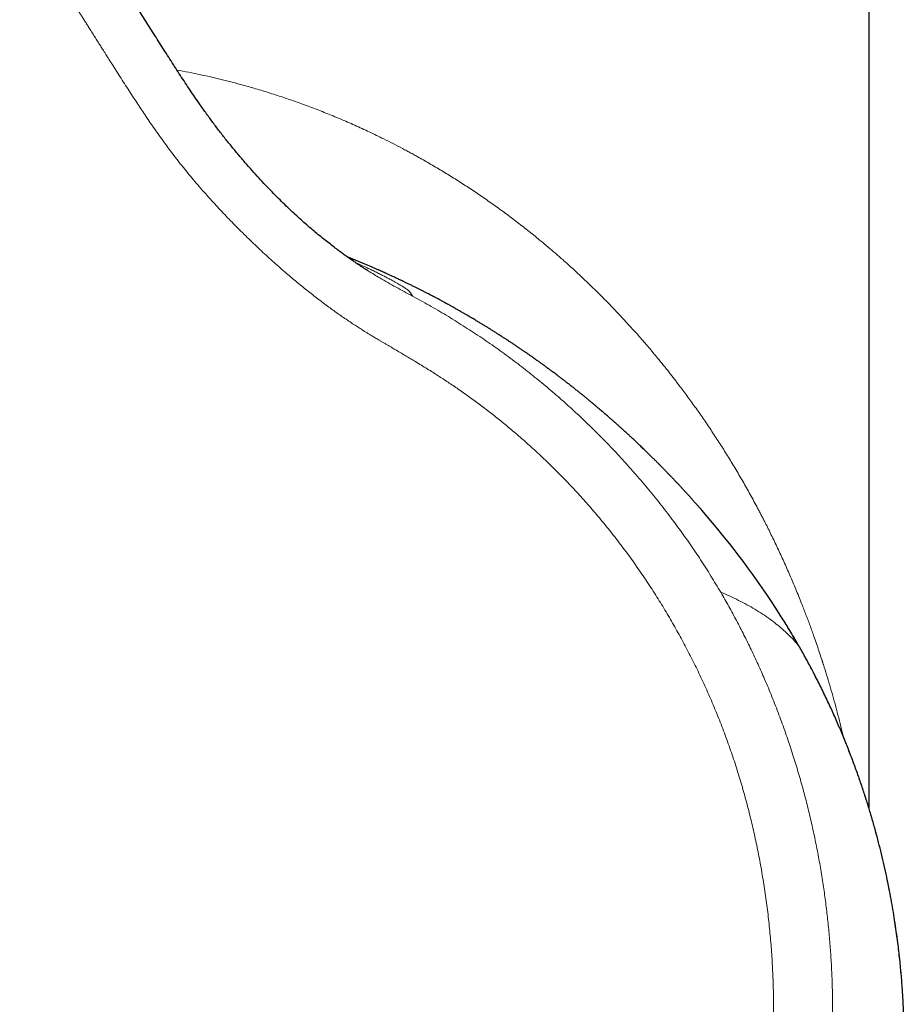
# Model space of a CAD drawing. Header units: millimetres. Extents: x 8 to 701, y 12 to 648.
# Tile 6 of 205: x 190 to 214, y 454 to 481. Entities that reach past the tile are written whole.
import ezdxf

# ---------------------------------------------------------------- set-up
doc = ezdxf.new("R2010")
doc.units = ezdxf.units.MM

msp = doc.modelspace()

# ---------------------------------------------------------------- linework, layer by layer
at = {"color": 7, "linetype": 'Continuous', "lineweight": 30}
for p, q in [((213.414, 459.359), (213.414, 494.2)), ((199.529, 474.283), (199.537, 474.278)), ((210.95, 464.732), (210.951, 464.732))]:
    msp.add_line(p, q, dxfattribs=at)
at = {"color": 252, "linetype": 'Continuous', "lineweight": 0}
for p, q in [((200.754, 473.583), (200.856, 473.529)), ((211.904, 463.079), (211.902, 463.082))]:
    msp.add_line(p, q, dxfattribs=at)
at = {"color": 7, "linetype": 'Continuous', "lineweight": 30}
msp.add_arc((190.509, 451.727), 24.228, 32.464, 41.0566, dxfattribs=at)
for points, knots in [([(199.528, 474.282), (199.526, 474.283), (199.523, 474.285), (199.513, 474.291), (199.502, 474.298), (199.489, 474.306), (199.476, 474.314), (199.462, 474.323), (199.444, 474.334), (199.42, 474.349), (199.392, 474.367), (199.363, 474.386), (199.333, 474.406), (199.29, 474.434), (199.233, 474.472), (199.157, 474.524), (199.069, 474.584), (198.97, 474.654), (198.861, 474.732), (198.742, 474.818), (198.613, 474.915), (198.476, 475.02), (198.332, 475.133), (198.181, 475.254), (198.024, 475.385), (197.865, 475.521), (197.706, 475.662), (197.546, 475.807), (197.381, 475.96), (197.212, 476.122), (197.039, 476.293), (196.861, 476.473), (196.68, 476.662), (196.496, 476.86), (196.308, 477.067), (196.117, 477.284), (195.924, 477.511), (195.732, 477.743), (195.543, 477.978), (195.359, 478.216), (195.179, 478.457), (195.002, 478.7), (194.794, 478.996), (194.557, 479.346), (194.291, 479.75), (194.032, 480.155), (193.775, 480.559), (193.52, 480.961), (193.266, 481.362), (192.944, 481.872), (192.552, 482.488), (192.092, 483.21), (191.58, 484.012), (191.018, 484.892), (190.405, 485.85), (189.798, 486.798), (189.196, 487.736), (188.642, 488.598), (188.135, 489.387), (187.674, 490.103), (187.216, 490.813), (186.761, 491.518), (186.119, 492.511), (185.29, 493.793), (184.273, 495.361), (183.259, 496.919), (182.25, 498.468), (181.25, 499.997), (180.261, 501.509), (179.28, 503.002), (178.304, 504.487), (177.465, 505.759), (176.763, 506.822), (176.193, 507.684), (175.616, 508.555), (175.032, 509.435), (174.442, 510.324), (173.857, 511.204), (173.276, 512.076), (172.701, 512.938), (172.119, 513.809), (171.531, 514.688), (170.937, 515.575), (170.337, 516.471), (169.73, 517.374), (169.116, 518.286), (168.496, 519.206), (167.962, 519.998), (167.517, 520.657), (167.164, 521.179), (166.813, 521.698), (166.466, 522.21), (166.123, 522.716), (165.784, 523.215), (165.435, 523.73), (165.075, 524.259), (164.706, 524.802), (164.342, 525.337), (163.983, 525.864), (163.631, 526.38), (163.287, 526.885), (162.95, 527.378), (162.618, 527.864), (162.291, 528.342), (161.969, 528.812), (161.653, 529.274), (161.342, 529.728), (161.084, 530.104), (160.877, 530.406), (160.72, 530.634), (160.567, 530.856), (160.419, 531.073), (160.275, 531.281), (160.141, 531.472), (160.016, 531.646), (159.897, 531.802), (159.779, 531.949), (159.66, 532.086), (159.543, 532.214), (159.428, 532.331), (159.315, 532.441), (159.204, 532.542), (159.104, 532.629), (159.016, 532.703), (158.939, 532.765), (158.872, 532.817), (158.814, 532.861), (158.776, 532.889), (158.751, 532.908), (158.739, 532.917), (158.73, 532.923), (158.723, 532.928), (158.715, 532.934), (158.702, 532.943), (158.684, 532.956), (158.656, 532.976), (158.619, 533.002), (158.57, 533.036), (158.511, 533.075), (158.442, 533.12), (158.364, 533.17), (158.275, 533.225), (158.18, 533.281), (158.08, 533.338), (157.975, 533.395), (157.863, 533.454), (157.741, 533.515), (157.61, 533.577), (157.473, 533.639), (157.33, 533.699), (157.182, 533.759), (157.024, 533.817), (156.858, 533.875), (156.687, 533.93), (156.51, 533.983), (156.329, 534.032), (156.14, 534.078), (155.942, 534.121), (155.737, 534.16), (155.534, 534.191), (155.335, 534.216), (155.14, 534.235), (154.94, 534.248), (154.735, 534.254), (154.524, 534.253), (154.308, 534.243), (154.097, 534.225), (153.891, 534.198), (153.691, 534.165), (153.488, 534.122), (153.284, 534.071), (153.079, 534.01), (152.875, 533.941), (152.67, 533.865), (152.465, 533.782), (152.226, 533.682), (151.953, 533.565), (151.645, 533.43), (151.33, 533.291), (151.01, 533.147), (150.676, 532.995), (150.329, 532.834), (149.969, 532.663), (149.602, 532.486), (149.229, 532.302), (148.85, 532.11), (148.472, 531.915), (148.096, 531.717), (147.722, 531.517), (147.343, 531.309), (146.959, 531.095), (146.702, 530.948), (146.572, 530.874)], [0, 0, 0, 0, 0.000346, 0.000823, 0.001245, 0.00153, 0.001795, 0.002045, 0.002287, 0.002657, 0.003048, 0.003459, 0.003891, 0.004343, 0.00529, 0.006315, 0.007637, 0.00907, 0.010614, 0.012394, 0.014302, 0.016337, 0.0185, 0.02079, 0.023208, 0.025753, 0.028198, 0.030749, 0.033408, 0.036173, 0.039045, 0.042024, 0.045111, 0.048304, 0.051603, 0.055009, 0.058521, 0.062139, 0.065648, 0.069206, 0.072755, 0.076296, 0.079827, 0.085542, 0.091234, 0.096899, 0.102535, 0.108145, 0.113733, 0.1193, 0.129449, 0.139524, 0.149525, 0.163045, 0.17643, 0.189679, 0.202795, 0.215777, 0.225885, 0.23591, 0.245854, 0.255717, 0.265503, 0.287625, 0.30962, 0.331491, 0.35324, 0.374871, 0.396002, 0.417023, 0.437937, 0.458746, 0.470777, 0.482938, 0.495229, 0.507651, 0.520204, 0.532889, 0.544971, 0.557172, 0.569493, 0.581934, 0.594497, 0.607182, 0.619991, 0.632923, 0.645981, 0.659165, 0.666619, 0.674071, 0.681436, 0.688715, 0.695905, 0.703007, 0.710021, 0.717867, 0.7256, 0.733218, 0.740723, 0.748113, 0.755259, 0.762295, 0.769221, 0.776035, 0.782737, 0.789328, 0.795808, 0.802175, 0.805466, 0.808726, 0.811927, 0.815018, 0.817997, 0.820863, 0.823257, 0.825564, 0.827784, 0.829918, 0.831966, 0.833895, 0.835743, 0.837508, 0.839191, 0.840412, 0.841581, 0.842668, 0.843425, 0.844131, 0.844354, 0.844532, 0.844652, 0.844735, 0.844824, 0.845013, 0.845283, 0.845633, 0.8462, 0.8469, 0.847733, 0.848699, 0.849797, 0.851029, 0.852393, 0.85369, 0.855088, 0.856587, 0.858187, 0.859889, 0.861692, 0.863486, 0.865371, 0.867347, 0.869415, 0.871575, 0.873705, 0.875919, 0.878215, 0.880593, 0.883053, 0.885595, 0.887838, 0.890141, 0.892503, 0.894925, 0.897408, 0.899952, 0.902559, 0.9049, 0.90729, 0.909729, 0.912215, 0.914747, 0.917279, 0.919853, 0.922471, 0.925132, 0.929009, 0.932975, 0.937032, 0.941178, 0.945416, 0.950011, 0.954709, 0.95951, 0.964414, 0.969421, 0.974531, 0.979444, 0.984447, 0.989541, 0.994725, 1, 1, 1, 1]), ([(208.778, 467.64), (208.773, 467.646), (208.764, 467.657), (208.746, 467.677), (208.728, 467.698), (208.707, 467.722), (208.684, 467.747), (208.661, 467.774), (208.635, 467.803), (208.613, 467.828), (208.594, 467.849), (208.577, 467.869), (208.558, 467.89), (208.538, 467.913), (208.517, 467.936), (208.495, 467.96), (208.471, 467.987), (208.445, 468.016), (208.417, 468.047), (208.388, 468.079), (208.359, 468.111), (208.332, 468.14), (208.308, 468.166), (208.285, 468.191), (208.253, 468.226), (208.21, 468.272), (208.158, 468.329), (208.105, 468.385), (208.059, 468.434), (208.019, 468.476), (207.988, 468.509), (207.958, 468.541), (207.929, 468.57), (207.903, 468.598), (207.877, 468.625), (207.853, 468.65), (207.829, 468.675), (207.805, 468.699), (207.781, 468.725), (207.756, 468.75), (207.729, 468.777), (207.7, 468.807), (207.671, 468.837), (207.641, 468.867), (207.613, 468.895), (207.587, 468.922), (207.563, 468.946), (207.541, 468.969), (207.521, 468.989), (207.499, 469.011), (207.474, 469.035), (207.444, 469.065), (207.412, 469.097), (207.376, 469.133), (207.338, 469.169), (207.301, 469.206), (207.266, 469.24), (207.233, 469.272), (207.204, 469.3), (207.171, 469.333), (207.131, 469.371), (207.085, 469.415), (207.04, 469.458), (206.995, 469.501), (206.951, 469.543), (206.908, 469.583), (206.868, 469.62), (206.83, 469.656), (206.793, 469.69), (206.756, 469.725), (206.717, 469.76), (206.676, 469.798), (206.632, 469.838), (206.594, 469.873), (206.559, 469.904), (206.53, 469.931), (206.499, 469.959), (206.47, 469.985), (206.444, 470.008), (206.421, 470.029), (206.4, 470.047), (206.382, 470.064), (206.365, 470.079), (206.349, 470.093), (206.333, 470.107), (206.316, 470.122), (206.296, 470.14), (206.27, 470.163), (206.237, 470.192), (206.2, 470.224), (206.159, 470.26), (206.113, 470.3), (206.065, 470.341), (206.017, 470.382), (205.971, 470.421), (205.929, 470.458), (205.889, 470.491), (205.856, 470.519), (205.826, 470.544), (205.798, 470.568), (205.768, 470.593), (205.735, 470.62), (205.7, 470.65), (205.665, 470.679), (205.632, 470.706), (205.601, 470.731), (205.572, 470.755), (205.544, 470.778), (205.522, 470.796), (205.5, 470.814), (205.477, 470.833), (205.453, 470.852), (205.428, 470.872), (205.402, 470.893), (205.371, 470.918), (205.336, 470.946), (205.298, 470.977), (205.257, 471.009), (205.214, 471.043), (205.171, 471.077), (205.128, 471.111), (205.087, 471.143), (205.048, 471.174), (205.012, 471.202), (204.978, 471.227), (204.948, 471.251), (204.919, 471.273), (204.889, 471.296), (204.858, 471.32), (204.823, 471.346), (204.78, 471.378), (204.733, 471.414), (204.685, 471.45), (204.642, 471.482), (204.602, 471.512), (204.563, 471.541), (204.529, 471.566), (204.5, 471.587), (204.475, 471.606), (204.449, 471.625), (204.421, 471.645), (204.392, 471.667), (204.36, 471.69), (204.327, 471.713), (204.295, 471.736), (204.266, 471.757), (204.24, 471.776), (204.217, 471.792), (204.197, 471.807), (204.177, 471.821), (204.158, 471.834), (204.139, 471.848), (204.12, 471.861), (204.099, 471.876), (204.074, 471.893), (204.045, 471.914), (204.013, 471.937), (203.979, 471.96), (203.942, 471.986), (203.902, 472.014), (203.859, 472.044), (203.817, 472.072), (203.779, 472.098), (203.743, 472.122), (203.708, 472.146), (203.671, 472.171), (203.637, 472.194), (203.604, 472.217), (203.571, 472.239), (203.536, 472.262), (203.5, 472.286), (203.46, 472.313), (203.417, 472.341), (203.373, 472.37), (203.333, 472.396), (203.299, 472.418), (203.271, 472.436), (203.246, 472.452), (203.225, 472.466), (203.206, 472.478), (203.19, 472.488), (203.173, 472.5), (203.152, 472.513), (203.126, 472.529), (203.096, 472.548), (203.059, 472.572), (203.017, 472.599), (202.972, 472.627), (202.927, 472.655), (202.884, 472.682), (202.843, 472.708), (202.805, 472.731), (202.768, 472.753), (202.731, 472.776), (202.691, 472.801), (202.653, 472.824), (202.613, 472.848), (202.571, 472.873), (202.524, 472.901), (202.473, 472.932), (202.417, 472.965), (202.358, 473), (202.298, 473.036), (202.246, 473.066), (202.203, 473.091), (202.169, 473.11), (202.137, 473.129), (202.108, 473.146), (202.081, 473.161), (202.054, 473.176), (202.024, 473.193), (201.99, 473.213), (201.951, 473.235), (201.909, 473.259), (201.864, 473.283), (201.822, 473.307), (201.785, 473.327), (201.756, 473.344), (201.73, 473.357), (201.71, 473.369), (201.691, 473.379), (201.673, 473.389), (201.648, 473.403), (201.614, 473.421), (201.571, 473.444), (201.524, 473.47), (201.473, 473.497), (201.418, 473.526), (201.36, 473.557), (201.303, 473.587), (201.25, 473.615), (201.201, 473.64), (201.157, 473.663), (201.119, 473.683), (201.084, 473.701), (201.049, 473.718), (201.014, 473.736), (200.978, 473.755), (200.943, 473.772), (200.907, 473.79), (200.87, 473.809), (200.829, 473.829), (200.787, 473.85), (200.746, 473.871), (200.703, 473.891), (200.66, 473.912), (200.617, 473.933), (200.577, 473.953), (200.543, 473.969), (200.515, 473.982), (200.491, 473.994), (200.466, 474.006), (200.437, 474.02), (200.4, 474.037), (200.356, 474.058), (200.308, 474.081), (200.259, 474.103), (200.212, 474.125), (200.167, 474.146), (200.127, 474.164), (200.093, 474.18), (200.062, 474.194), (200.032, 474.208), (199.993, 474.225), (199.943, 474.248), (199.88, 474.276), (199.811, 474.307), (199.737, 474.339), (199.657, 474.374), (199.572, 474.41), (199.483, 474.448), (199.409, 474.479), (199.35, 474.504), (199.306, 474.522), (199.262, 474.54), (199.219, 474.558), (199.177, 474.575), (199.139, 474.591), (199.105, 474.604), (199.075, 474.617), (199.037, 474.632), (198.998, 474.647), (198.968, 474.659), (198.956, 474.664)], [0, 0, 0, 0, 0.004494, 0.008581, 0.01228, 0.015614, 0.018618, 0.021288, 0.023732, 0.025801, 0.027421, 0.029454, 0.031795, 0.03446, 0.037457, 0.040754, 0.044253, 0.047947, 0.051838, 0.055926, 0.059969, 0.063569, 0.066801, 0.069852, 0.072975, 0.08034, 0.087398, 0.094362, 0.101902, 0.106068, 0.110365, 0.114447, 0.118173, 0.121692, 0.125121, 0.128312, 0.131426, 0.134572, 0.137797, 0.141103, 0.144503, 0.148237, 0.152389, 0.156212, 0.15982, 0.163214, 0.166392, 0.169293, 0.171864, 0.174175, 0.177746, 0.18184, 0.18644, 0.191313, 0.196396, 0.20054, 0.20474, 0.208652, 0.212236, 0.215643, 0.221323, 0.227171, 0.232695, 0.238187, 0.244185, 0.249029, 0.253946, 0.258791, 0.263248, 0.267424, 0.27247, 0.277338, 0.282494, 0.288149, 0.291334, 0.294889, 0.298729, 0.302242, 0.305349, 0.308049, 0.310529, 0.31262, 0.314621, 0.316553, 0.318417, 0.320257, 0.322333, 0.32564, 0.329473, 0.333801, 0.338594, 0.343966, 0.349732, 0.355319, 0.360621, 0.365519, 0.369974, 0.374042, 0.377077, 0.380128, 0.383465, 0.387236, 0.391348, 0.395568, 0.39895, 0.402389, 0.405861, 0.408944, 0.411489, 0.413505, 0.416276, 0.418981, 0.421618, 0.424403, 0.427732, 0.431615, 0.43605, 0.440346, 0.445011, 0.449896, 0.454574, 0.459018, 0.463229, 0.467154, 0.470667, 0.473897, 0.476918, 0.480032, 0.483312, 0.486994, 0.491096, 0.496789, 0.50187, 0.506218, 0.510384, 0.514421, 0.518413, 0.520893, 0.523484, 0.526185, 0.528996, 0.531996, 0.535291, 0.53866, 0.541721, 0.544833, 0.547535, 0.549825, 0.551885, 0.553922, 0.555938, 0.557932, 0.559592, 0.561674, 0.564201, 0.567172, 0.570509, 0.573886, 0.577268, 0.581569, 0.585879, 0.590121, 0.593875, 0.597076, 0.600754, 0.60433, 0.607809, 0.61085, 0.614023, 0.61738, 0.620923, 0.624692, 0.628939, 0.63326, 0.637033, 0.640252, 0.642918, 0.645242, 0.647539, 0.649073, 0.650597, 0.652154, 0.654096, 0.656495, 0.659353, 0.662649, 0.66694, 0.671157, 0.675299, 0.679368, 0.683276, 0.686744, 0.689751, 0.693485, 0.69709, 0.700565, 0.704023, 0.70789, 0.712123, 0.716726, 0.721761, 0.727236, 0.73267, 0.737846, 0.741054, 0.744138, 0.746974, 0.749538, 0.751829, 0.75404, 0.75656, 0.759702, 0.763158, 0.766812, 0.770662, 0.774709, 0.777658, 0.78025, 0.782415, 0.784152, 0.785599, 0.787139, 0.788796, 0.79214, 0.795878, 0.799967, 0.804262, 0.808865, 0.81377, 0.818561, 0.822992, 0.827061, 0.830768, 0.833848, 0.836643, 0.839429, 0.842298, 0.845248, 0.848341, 0.85095, 0.85397, 0.857383, 0.860825, 0.864156, 0.867376, 0.871028, 0.874525, 0.877748, 0.880595, 0.882601, 0.884384, 0.886338, 0.888631, 0.891262, 0.895056, 0.898872, 0.902694, 0.906348, 0.909952, 0.913092, 0.915682, 0.917932, 0.920216, 0.922588, 0.927051, 0.931843, 0.936971, 0.94228, 0.947913, 0.953926, 0.960402, 0.967346, 0.970551, 0.973848, 0.977237, 0.980707, 0.983968, 0.986842, 0.98939, 0.991612, 0.993601, 0.997457, 1, 1, 1, 1]), ([(211.465, 463.882), (211.434, 463.937), (211.369, 464.048), (211.269, 464.217), (211.165, 464.389), (211.059, 464.561), (210.987, 464.675), (210.951, 464.732)], [0, 0, 0, 0, 0.194293, 0.395731, 0.597641, 0.799303, 1, 1, 1, 1]), ([(211.905, 463.077), (211.877, 463.13), (211.823, 463.235), (211.738, 463.393), (211.65, 463.555), (211.559, 463.719), (211.497, 463.827), (211.466, 463.881)], [0, 0, 0, 0, 0.198817, 0.398895, 0.59958, 0.800162, 1, 1, 1, 1]), ([(202.326, 432.156), (202.433, 432.219), (202.647, 432.345), (202.96, 432.537), (203.263, 432.729), (203.556, 432.921), (203.839, 433.111), (204.112, 433.301), (204.376, 433.489), (204.633, 433.677), (204.885, 433.866), (205.13, 434.056), (205.365, 434.242), (205.591, 434.425), (205.807, 434.604), (206.013, 434.779), (206.21, 434.95), (206.398, 435.116), (206.577, 435.278), (206.747, 435.434), (206.909, 435.586), (207.06, 435.729), (207.2, 435.865), (207.329, 435.992), (207.452, 436.115), (207.568, 436.232), (207.677, 436.344), (207.78, 436.451), (207.877, 436.553), (207.968, 436.649), (208.051, 436.739), (208.129, 436.823), (208.201, 436.902), (208.272, 436.98), (208.37, 437.09), (208.499, 437.235), (208.659, 437.419), (208.818, 437.605), (208.975, 437.795), (209.131, 437.986), (209.291, 438.186), (209.454, 438.395), (209.62, 438.613), (209.787, 438.836), (209.953, 439.066), (210.119, 439.301), (210.285, 439.541), (210.448, 439.784), (210.624, 440.053), (210.811, 440.348), (211.008, 440.67), (211.22, 441.03), (211.445, 441.428), (211.681, 441.865), (211.905, 442.303), (212.12, 442.746), (212.327, 443.193), (212.525, 443.646), (212.714, 444.105), (212.894, 444.57), (213.065, 445.04), (213.227, 445.515), (213.375, 445.984), (213.511, 446.447), (213.634, 446.903), (213.733, 447.3), (213.811, 447.636), (213.871, 447.907), (213.927, 448.174), (213.978, 448.435), (214.024, 448.69), (214.067, 448.937), (214.106, 449.176), (214.141, 449.406), (214.172, 449.627), (214.2, 449.839), (214.225, 450.042), (214.248, 450.236), (214.267, 450.422), (214.285, 450.598), (214.3, 450.77), (214.315, 450.94), (214.328, 451.114), (214.342, 451.317), (214.356, 451.549), (214.368, 451.814), (214.378, 452.087), (214.385, 452.351), (214.388, 452.605), (214.389, 452.847), (214.387, 453.095), (214.383, 453.318), (214.378, 453.515), (214.371, 453.689), (214.364, 453.871), (214.354, 454.06), (214.342, 454.257), (214.328, 454.462), (214.312, 454.674), (214.292, 454.894), (214.27, 455.121), (214.245, 455.354), (214.217, 455.594), (214.185, 455.839), (214.149, 456.091), (214.108, 456.358), (214.061, 456.639), (214.008, 456.935), (213.949, 457.239), (213.884, 457.55), (213.813, 457.87), (213.737, 458.19), (213.655, 458.511), (213.568, 458.832), (213.475, 459.159), (213.374, 459.493), (213.265, 459.832), (213.149, 460.176), (213.025, 460.526), (212.891, 460.881), (212.749, 461.241), (212.599, 461.603), (212.44, 461.967), (212.273, 462.332), (212.096, 462.701), (211.971, 462.947), (211.908, 463.07)], [0, 0, 0, 0, 0.009763, 0.019361, 0.028733, 0.037877, 0.046794, 0.055484, 0.063945, 0.072178, 0.080558, 0.088686, 0.096561, 0.104185, 0.111555, 0.118673, 0.125538, 0.132149, 0.138507, 0.144611, 0.150462, 0.156059, 0.161103, 0.165922, 0.170515, 0.174882, 0.179023, 0.182986, 0.186718, 0.190218, 0.193487, 0.196525, 0.199334, 0.202096, 0.20493, 0.211102, 0.21759, 0.224395, 0.230737, 0.237332, 0.244177, 0.251274, 0.258623, 0.266226, 0.273747, 0.281501, 0.28941, 0.297305, 0.305181, 0.315466, 0.325718, 0.335937, 0.34957, 0.363143, 0.376653, 0.390101, 0.403758, 0.417447, 0.431231, 0.44511, 0.459081, 0.473143, 0.487294, 0.500549, 0.513889, 0.527323, 0.535284, 0.543255, 0.551031, 0.55856, 0.565987, 0.573156, 0.580066, 0.586717, 0.59311, 0.599243, 0.605117, 0.610732, 0.616086, 0.621182, 0.626029, 0.630907, 0.635935, 0.641112, 0.648474, 0.656119, 0.664045, 0.672253, 0.679107, 0.686145, 0.693366, 0.700772, 0.705619, 0.710699, 0.716011, 0.721555, 0.72733, 0.733337, 0.739574, 0.746041, 0.752739, 0.759673, 0.766715, 0.773986, 0.781488, 0.789219, 0.797826, 0.806701, 0.815844, 0.825256, 0.834936, 0.844884, 0.854508, 0.864369, 0.874468, 0.884802, 0.895372, 0.906176, 0.917214, 0.928484, 0.939986, 0.951717, 0.963461, 0.975424, 0.987605, 1, 1, 1, 1])]:
    msp.add_open_spline(points, degree=3, knots=knots, dxfattribs=at)
at = {"color": 252, "linetype": 'Continuous', "lineweight": 0}
for points, knots in [([(200.861, 436.462), (201.011, 436.55), (201.31, 436.726), (201.749, 437.002), (202.178, 437.287), (202.598, 437.582), (203.009, 437.886), (203.403, 438.193), (203.78, 438.504), (204.142, 438.816), (204.495, 439.137), (204.84, 439.466), (205.184, 439.81), (205.525, 440.17), (205.864, 440.547), (206.193, 440.933), (206.513, 441.328), (206.823, 441.732), (207.118, 442.137), (207.396, 442.541), (207.659, 442.943), (207.911, 443.349), (208.152, 443.762), (208.388, 444.187), (208.616, 444.627), (208.838, 445.083), (209.048, 445.547), (209.247, 446.018), (209.434, 446.496), (209.606, 446.97), (209.763, 447.437), (209.906, 447.899), (210.038, 448.365), (210.159, 448.835), (210.271, 449.317), (210.374, 449.81), (210.466, 450.314), (210.546, 450.818), (210.613, 451.324), (210.668, 451.83), (210.711, 452.329), (210.74, 452.818), (210.759, 453.299), (210.766, 453.781), (210.762, 454.264), (210.747, 454.758), (210.72, 455.264), (210.68, 455.781), (210.628, 456.3), (210.563, 456.818), (210.485, 457.339), (210.398, 457.849), (210.3, 458.347), (210.194, 458.831), (210.078, 459.309), (209.952, 459.781), (209.813, 460.258), (209.66, 460.739), (209.491, 461.225), (209.311, 461.707), (209.118, 462.185), (208.914, 462.657), (208.703, 463.114), (208.485, 463.556), (208.262, 463.984), (208.029, 464.406), (207.787, 464.823), (207.53, 465.242), (207.258, 465.662), (206.972, 466.081), (206.677, 466.491), (206.373, 466.892), (206.06, 467.284), (205.744, 467.66), (205.425, 468.021), (205.105, 468.366), (204.776, 468.704), (204.44, 469.033), (204.119, 469.333), (203.815, 469.605), (203.53, 469.85), (203.24, 470.09), (202.944, 470.326), (202.644, 470.556), (202.338, 470.781), (202.037, 470.994), (201.793, 471.161), (201.605, 471.284), (201.465, 471.375), (201.317, 471.469), (201.163, 471.565), (201.002, 471.665), (200.85, 471.757), (200.709, 471.842), (200.58, 471.919), (200.448, 471.998), (200.343, 472.06), (200.271, 472.102), (200.236, 472.123), (200.204, 472.142), (200.172, 472.161), (200.139, 472.18), (200.105, 472.2), (200.069, 472.221), (200.034, 472.242), (199.998, 472.263), (199.963, 472.284), (199.927, 472.305), (199.892, 472.325), (199.832, 472.36), (199.751, 472.408), (199.652, 472.467), (199.563, 472.521), (199.495, 472.562), (199.447, 472.592), (199.409, 472.615), (199.364, 472.644), (199.309, 472.679), (199.251, 472.716), (199.192, 472.754), (199.105, 472.811), (198.989, 472.888), (198.846, 472.986), (198.707, 473.083), (198.572, 473.179), (198.381, 473.318), (198.133, 473.504), (197.828, 473.743), (197.525, 473.99), (197.206, 474.261), (196.873, 474.555), (196.523, 474.876), (196.177, 475.206), (195.839, 475.542), (195.511, 475.882), (195.239, 476.176), (195.018, 476.422), (194.846, 476.618), (194.681, 476.812), (194.522, 477.004), (194.368, 477.194), (194.217, 477.386), (194.077, 477.57), (193.946, 477.747), (193.824, 477.913), (193.703, 478.083), (193.581, 478.257), (193.458, 478.435), (193.339, 478.61), (193.225, 478.781), (193.112, 478.953), (192.994, 479.133), (192.869, 479.326), (192.742, 479.523), (192.615, 479.721), (192.522, 479.867), (192.46, 479.965), (192.431, 480.011), (192.401, 480.058), (192.37, 480.106), (192.342, 480.15), (192.321, 480.184), (192.299, 480.218), (192.273, 480.261), (192.233, 480.324), (192.185, 480.4), (192.127, 480.491), (192.061, 480.596), (191.986, 480.715), (191.905, 480.844), (191.827, 480.969), (191.755, 481.082), (191.692, 481.182), (191.632, 481.277), (191.575, 481.368), (191.423, 481.607), (191.167, 482.01), (190.804, 482.579), (190.433, 483.161), (190.061, 483.743), (189.689, 484.325), (189.317, 484.907), (188.944, 485.489), (188.198, 486.654), (187.076, 488.401), (185.946, 490.155), (185.182, 491.337), (184.788, 491.946), (184.394, 492.556), (183.999, 493.165), (183.604, 493.775), (182.964, 494.763), (182.075, 496.13), (180.936, 497.877), (179.791, 499.629), (178.641, 501.386), (177.484, 503.147), (176.321, 504.912), (175.155, 506.679), (174.027, 508.383), (172.941, 510.02), (171.898, 511.588), (170.858, 513.148), (169.821, 514.699), (168.788, 516.242), (167.757, 517.776), (166.689, 519.364), (165.582, 521.004), (164.436, 522.698), (163.292, 524.385), (162.194, 525.998), (161.144, 527.538), (160.309, 528.759), (159.795, 529.509), (159.598, 529.796), (159.547, 529.871), (159.492, 529.952), (159.436, 530.032), (159.379, 530.115), (159.321, 530.199), (159.263, 530.283), (159.217, 530.349), (159.182, 530.398), (159.157, 530.434), (159.134, 530.467), (159.112, 530.498), (159.091, 530.527), (159.066, 530.561), (159.018, 530.628), (158.947, 530.724), (158.867, 530.83), (158.798, 530.919), (158.739, 530.993), (158.682, 531.063), (158.627, 531.128), (158.544, 531.223), (158.433, 531.343), (158.291, 531.487), (158.149, 531.62), (158.002, 531.745), (157.849, 531.864), (157.686, 531.979), (157.503, 532.099), (157.301, 532.22), (157.079, 532.339), (156.849, 532.451), (156.611, 532.554), (156.365, 532.65), (156.126, 532.732), (155.898, 532.802), (155.687, 532.858), (155.482, 532.906), (155.28, 532.943), (155.08, 532.971), (154.881, 532.99), (154.684, 532.998), (154.489, 532.996), (154.294, 532.983), (154.097, 532.961), (153.937, 532.934), (153.811, 532.908), (153.72, 532.888), (153.629, 532.865), (153.537, 532.84), (153.444, 532.813), (153.35, 532.784), (153.242, 532.748), (153.119, 532.704), (152.976, 532.65), (152.824, 532.589), (152.675, 532.528), (152.538, 532.469), (152.416, 532.416), (152.296, 532.363), (152.171, 532.307), (152.042, 532.249), (151.915, 532.191), (151.791, 532.135), (151.665, 532.078), (151.536, 532.019), (151.407, 531.96), (151.218, 531.873), (150.973, 531.759), (150.675, 531.618), (150.387, 531.48), (150.1, 531.34), (149.689, 531.136), (149.155, 530.864), (148.509, 530.523), (147.87, 530.175), (147.449, 529.936), (147.239, 529.816)], [0, 0, 0, 0, 0.004066, 0.008108, 0.012128, 0.016128, 0.020112, 0.024083, 0.027815, 0.03154, 0.03526, 0.038976, 0.042691, 0.046634, 0.050582, 0.054536, 0.058499, 0.062473, 0.066459, 0.070207, 0.073945, 0.077675, 0.081398, 0.085117, 0.089048, 0.092996, 0.096962, 0.100949, 0.104961, 0.108966, 0.112729, 0.116497, 0.12027, 0.12405, 0.127841, 0.131839, 0.135826, 0.139806, 0.143781, 0.147752, 0.151723, 0.155469, 0.159217, 0.162971, 0.166733, 0.170503, 0.174534, 0.178577, 0.182635, 0.186708, 0.1908, 0.194928, 0.19881, 0.202665, 0.206495, 0.210304, 0.214092, 0.218104, 0.222112, 0.22612, 0.23013, 0.234145, 0.238145, 0.241904, 0.245662, 0.24942, 0.25318, 0.256944, 0.260916, 0.26487, 0.268809, 0.272735, 0.27665, 0.280558, 0.284237, 0.287914, 0.291591, 0.29527, 0.298953, 0.301886, 0.304825, 0.30777, 0.310722, 0.313682, 0.316651, 0.319631, 0.322338, 0.323592, 0.324903, 0.32627, 0.327694, 0.329174, 0.330711, 0.331882, 0.333035, 0.334238, 0.335508, 0.335898, 0.336187, 0.336476, 0.336765, 0.337054, 0.337377, 0.337699, 0.338021, 0.338343, 0.338666, 0.338988, 0.33931, 0.339632, 0.340613, 0.341513, 0.342333, 0.343072, 0.343378, 0.343667, 0.344101, 0.344646, 0.34519, 0.345734, 0.346278, 0.347639, 0.348999, 0.350333, 0.351615, 0.352912, 0.355862, 0.358888, 0.361993, 0.36503, 0.368692, 0.372411, 0.376172, 0.379896, 0.383576, 0.387213, 0.389288, 0.391319, 0.393307, 0.395252, 0.397156, 0.399024, 0.40099, 0.402565, 0.404167, 0.405797, 0.407455, 0.40914, 0.410853, 0.412399, 0.413972, 0.415654, 0.417446, 0.419348, 0.421113, 0.422962, 0.423389, 0.42382, 0.424255, 0.424695, 0.425139, 0.425478, 0.425634, 0.426082, 0.42666, 0.427367, 0.428204, 0.429171, 0.430267, 0.431494, 0.432732, 0.433709, 0.434624, 0.435499, 0.436336, 0.437133, 0.442132, 0.447513, 0.452896, 0.45828, 0.463665, 0.469051, 0.474439, 0.479827, 0.50139, 0.52297, 0.528625, 0.534281, 0.539938, 0.545597, 0.551256, 0.556917, 0.573118, 0.589372, 0.60568, 0.622042, 0.638459, 0.654929, 0.671452, 0.687952, 0.702695, 0.717368, 0.731973, 0.74651, 0.760979, 0.77538, 0.789715, 0.805703, 0.82164, 0.837527, 0.853365, 0.867262, 0.881123, 0.88794, 0.888539, 0.889263, 0.890067, 0.890827, 0.891544, 0.892415, 0.893212, 0.893933, 0.894295, 0.894635, 0.894952, 0.895247, 0.895519, 0.895781, 0.896237, 0.897441, 0.898578, 0.899348, 0.900083, 0.900784, 0.90145, 0.902082, 0.903714, 0.905286, 0.906802, 0.908275, 0.909783, 0.911338, 0.912944, 0.914884, 0.916847, 0.918836, 0.920855, 0.922907, 0.924996, 0.926775, 0.928475, 0.930099, 0.931691, 0.933279, 0.934833, 0.936355, 0.937874, 0.9394, 0.940935, 0.942494, 0.94321, 0.943936, 0.944672, 0.945418, 0.946174, 0.946941, 0.947719, 0.948823, 0.950014, 0.951292, 0.952656, 0.95379, 0.954782, 0.955761, 0.956859, 0.958013, 0.959067, 0.960121, 0.961194, 0.962319, 0.963429, 0.964523, 0.967191, 0.969763, 0.972237, 0.974667, 0.977243, 0.982973, 0.988675, 0.99435, 1, 1, 1, 1]), ([(194.226, 479.853), (194.335, 479.833), (194.558, 479.791), (194.879, 479.724), (195.191, 479.654), (195.415, 479.601), (195.566, 479.564), (195.644, 479.544), (195.721, 479.524), (195.799, 479.504), (195.877, 479.483), (196.064, 479.433), (196.359, 479.35), (196.762, 479.229), (197.164, 479.099), (197.564, 478.961), (197.962, 478.814), (198.36, 478.66), (198.758, 478.495), (199.159, 478.321), (199.561, 478.137), (199.914, 477.965), (200.221, 477.811), (200.414, 477.71), (200.539, 477.643), (200.598, 477.612), (200.656, 477.581), (200.714, 477.549), (200.772, 477.517), (200.831, 477.485), (200.983, 477.401), (201.228, 477.261), (201.564, 477.062), (201.898, 476.857), (202.23, 476.645), (202.56, 476.426), (202.887, 476.2), (203.216, 475.965), (203.544, 475.721), (203.873, 475.467), (204.161, 475.237), (204.41, 475.031), (204.567, 474.899), (204.669, 474.811), (204.716, 474.771), (204.763, 474.73), (204.81, 474.689), (204.858, 474.647), (204.905, 474.606), (205.042, 474.485), (205.267, 474.281), (205.578, 473.99), (205.885, 473.691), (206.189, 473.384), (206.49, 473.07), (206.775, 472.761), (207.046, 472.458), (207.301, 472.162), (207.525, 471.895), (207.717, 471.658), (207.838, 471.506), (207.916, 471.407), (207.953, 471.36), (207.989, 471.313), (208.025, 471.267), (208.061, 471.22), (208.097, 471.173), (208.199, 471.04), (208.364, 470.819), (208.589, 470.508), (208.812, 470.189), (209.033, 469.864), (209.25, 469.533), (209.464, 469.195), (209.676, 468.847), (209.887, 468.489), (210.095, 468.121), (210.248, 467.84), (210.351, 467.647), (210.403, 467.547), (210.456, 467.446), (210.506, 467.349), (210.596, 467.172), (210.728, 466.906), (210.901, 466.544), (211.073, 466.17), (211.241, 465.789), (211.405, 465.399), (211.551, 465.037), (211.679, 464.704), (211.791, 464.403), (211.912, 464.063), (212.015, 463.763), (212.083, 463.557), (212.108, 463.48), (212.115, 463.456), (212.123, 463.432), (212.131, 463.408), (212.139, 463.384), (212.174, 463.274), (212.236, 463.076), (212.322, 462.787), (212.407, 462.492), (212.49, 462.19), (212.571, 461.881), (212.64, 461.606), (212.68, 461.433), (212.696, 461.366)], [0, 0, 0, 0, 0.010272, 0.021006, 0.030487, 0.040002, 0.0425, 0.045001, 0.047504, 0.050009, 0.052518, 0.055028, 0.068169, 0.081406, 0.094744, 0.108186, 0.121738, 0.135402, 0.149182, 0.163454, 0.177857, 0.192394, 0.202064, 0.211794, 0.213987, 0.216183, 0.218382, 0.220585, 0.22279, 0.224999, 0.227211, 0.24018, 0.253283, 0.266522, 0.279898, 0.293413, 0.307069, 0.320869, 0.335187, 0.349659, 0.364288, 0.37403, 0.383841, 0.386053, 0.388268, 0.390487, 0.39271, 0.394936, 0.397166, 0.399399, 0.414487, 0.429772, 0.445258, 0.460944, 0.476832, 0.492924, 0.507254, 0.521743, 0.536393, 0.54615, 0.555977, 0.558193, 0.560412, 0.562635, 0.564862, 0.567092, 0.569326, 0.571563, 0.585953, 0.600547, 0.615343, 0.630344, 0.64555, 0.660961, 0.676577, 0.692824, 0.709289, 0.725971, 0.730412, 0.734868, 0.739339, 0.743817, 0.747651, 0.762878, 0.778888, 0.795184, 0.811766, 0.828634, 0.845788, 0.85855, 0.871465, 0.884535, 0.902024, 0.909804, 0.910827, 0.91185, 0.912875, 0.9139, 0.914927, 0.915954, 0.92789, 0.940091, 0.952559, 0.965292, 0.978292, 0.991557, 1, 1, 1, 1]), ([(199.172, 474.514), (199.194, 474.504), (199.271, 474.471), (199.391, 474.416), (199.533, 474.35), (199.665, 474.287), (199.788, 474.227), (199.901, 474.17), (200.004, 474.117), (200.103, 474.066), (200.195, 474.016), (200.28, 473.969), (200.355, 473.927), (200.42, 473.888), (200.477, 473.854), (200.526, 473.823), (200.568, 473.795), (200.604, 473.77), (200.633, 473.747), (200.655, 473.729), (200.671, 473.713), (200.678, 473.705), (200.681, 473.701)], [0, 0, 0, 0, 0.021215, 0.072207, 0.122947, 0.173406, 0.223551, 0.273343, 0.322746, 0.371746, 0.426124, 0.47993, 0.533113, 0.585628, 0.63745, 0.688546, 0.738872, 0.793277, 0.84664, 0.898916, 0.950056, 1, 1, 1, 1]), ([(199.537, 474.278), (199.641, 474.213), (199.892, 474.057), (200.3, 473.83), (200.603, 473.665), (200.754, 473.583)], [0, 0, 0, 0, 0.262362, 0.631029, 1, 1, 1, 1]), ([(200.681, 473.701), (200.685, 473.696), (200.693, 473.685), (200.704, 473.669), (200.715, 473.653), (200.725, 473.638), (200.734, 473.624), (200.742, 473.611), (200.749, 473.598), (200.753, 473.59), (200.756, 473.586)], [0, 0, 0, 0, 0.144966, 0.283846, 0.416304, 0.542616, 0.663457, 0.779512, 0.891465, 1, 1, 1, 1]), ([(200.855, 473.527), (201.016, 473.439), (201.337, 473.262), (201.81, 472.981), (202.276, 472.689), (202.735, 472.385), (203.187, 472.068), (203.623, 471.747), (204.042, 471.42), (204.446, 471.09), (204.843, 470.751), (205.231, 470.402), (205.619, 470.036), (206.007, 469.653), (206.392, 469.252), (206.767, 468.842), (207.133, 468.422), (207.488, 467.992), (207.826, 467.562), (208.147, 467.132), (208.452, 466.702), (208.746, 466.264), (209.03, 465.819), (209.21, 465.516), (209.3, 465.365)], [0, 0, 0, 0, 0.04634, 0.092702, 0.139091, 0.185513, 0.231966, 0.278454, 0.322316, 0.366208, 0.410127, 0.454075, 0.49805, 0.544723, 0.591429, 0.638169, 0.684946, 0.73176, 0.778612, 0.822821, 0.867063, 0.91134, 0.955652, 1, 1, 1, 1]), ([(209.3, 465.365), (209.375, 465.235), (209.525, 464.975), (209.739, 464.58), (209.946, 464.181), (210.145, 463.777), (210.335, 463.369), (210.529, 462.933), (210.723, 462.467), (210.916, 461.971), (211.098, 461.471), (211.262, 460.984), (211.41, 460.512), (211.542, 460.055), (211.666, 459.594), (211.78, 459.131), (211.885, 458.666), (211.98, 458.198), (212.066, 457.728), (212.141, 457.264), (212.205, 456.807), (212.26, 456.355), (212.306, 455.903), (212.343, 455.449), (212.371, 454.995), (212.392, 454.513), (212.403, 454.003), (212.402, 453.466), (212.389, 452.929), (212.364, 452.412), (212.329, 451.914), (212.286, 451.436), (212.232, 450.959), (212.169, 450.483), (212.095, 450.008), (212.011, 449.535), (211.918, 449.063), (211.813, 448.591), (211.697, 448.118), (211.57, 447.645), (211.433, 447.175), (211.285, 446.708), (211.127, 446.247), (210.961, 445.792), (210.785, 445.343), (210.599, 444.899), (210.402, 444.456), (210.194, 444.015), (209.974, 443.576), (209.744, 443.142), (209.504, 442.714), (209.256, 442.294), (208.999, 441.882), (208.735, 441.478), (208.462, 441.081), (208.178, 440.688), (207.883, 440.299), (207.577, 439.915), (207.262, 439.538), (206.939, 439.169), (206.608, 438.809), (206.272, 438.459), (205.93, 438.119), (205.581, 437.787), (205.222, 437.461), (204.853, 437.142), (204.475, 436.829), (204.09, 436.524), (203.698, 436.229), (203.302, 435.944), (202.903, 435.67), (202.5, 435.406), (202.091, 435.15), (201.814, 434.988), (201.676, 434.906)], [0, 0, 0, 0, 0.012873, 0.025755, 0.038643, 0.051539, 0.064443, 0.077355, 0.092583, 0.107823, 0.123074, 0.138337, 0.151974, 0.165619, 0.179273, 0.192936, 0.206606, 0.220285, 0.233971, 0.247665, 0.260685, 0.273712, 0.286745, 0.299784, 0.312828, 0.325878, 0.341263, 0.356654, 0.37205, 0.387452, 0.401206, 0.414965, 0.428726, 0.44249, 0.456258, 0.47003, 0.483805, 0.497584, 0.511619, 0.525658, 0.539703, 0.553752, 0.567805, 0.58161, 0.595418, 0.609228, 0.623041, 0.637107, 0.651176, 0.665247, 0.679319, 0.693393, 0.707216, 0.72104, 0.734865, 0.74869, 0.762766, 0.776843, 0.790921, 0.804999, 0.819077, 0.832904, 0.846731, 0.860557, 0.874382, 0.888457, 0.902531, 0.916603, 0.930674, 0.944744, 0.958561, 0.972376, 0.986189, 1, 1, 1, 1]), ([(209.301, 465.365), (209.386, 465.329), (209.556, 465.258), (209.798, 465.143), (210.03, 465.022), (210.251, 464.895), (210.462, 464.762), (210.659, 464.626), (210.842, 464.486), (211.012, 464.344), (211.173, 464.196), (211.324, 464.043), (211.418, 463.937), (211.464, 463.884)], [0, 0, 0, 0, 0.093329, 0.186661, 0.279995, 0.373331, 0.466669, 0.560006, 0.648009, 0.73601, 0.82401, 0.912007, 1, 1, 1, 1]), ([(211.464, 463.884), (211.432, 463.94), (211.367, 464.051), (211.266, 464.221), (211.163, 464.392), (211.058, 464.562), (210.986, 464.676), (210.95, 464.732)], [0, 0, 0, 0, 0.199056, 0.399293, 0.600003, 0.800474, 1, 1, 1, 1]), ([(211.464, 463.884), (211.496, 463.829), (211.558, 463.719), (211.649, 463.556), (211.737, 463.395), (211.822, 463.237), (211.875, 463.134), (211.902, 463.082)], [0, 0, 0, 0, 0.199914, 0.400565, 0.601264, 0.801309, 1, 1, 1, 1]), ([(211.902, 463.082), (212.003, 462.882), (212.205, 462.482), (212.485, 461.871), (212.748, 461.251), (212.992, 460.622), (213.216, 459.986), (213.422, 459.343), (213.604, 458.711), (213.762, 458.092), (213.9, 457.487), (214.02, 456.878), (214.124, 456.266), (214.211, 455.65), (214.28, 455.042), (214.331, 454.44), (214.366, 453.844), (214.386, 453.246), (214.39, 452.646), (214.378, 452.044), (214.35, 451.441), (214.307, 450.838), (214.247, 450.224), (214.17, 449.6), (214.073, 448.968), (213.959, 448.336), (213.828, 447.707), (213.679, 447.079), (213.514, 446.463), (213.335, 445.859), (213.142, 445.267), (212.933, 444.677), (212.707, 444.091), (212.464, 443.508), (212.205, 442.93), (211.93, 442.357), (211.649, 441.808), (211.363, 441.285), (211.075, 440.785), (210.774, 440.291), (210.46, 439.803), (210.134, 439.321), (209.795, 438.846), (209.427, 438.357), (209.028, 437.856), (208.596, 437.343), (208.149, 436.842), (207.686, 436.351), (207.208, 435.871), (206.716, 435.404), (206.231, 434.968), (205.756, 434.562), (205.293, 434.185), (204.82, 433.818), (204.338, 433.463), (203.848, 433.119), (203.349, 432.786), (202.843, 432.465), (202.498, 432.261), (202.326, 432.159)], [0, 0, 0, 0, 0.01998, 0.039985, 0.06001, 0.080048, 0.100093, 0.120141, 0.140184, 0.158548, 0.176899, 0.195233, 0.213544, 0.23183, 0.250086, 0.267506, 0.284945, 0.302399, 0.319864, 0.337339, 0.354819, 0.372302, 0.389785, 0.408098, 0.426406, 0.444706, 0.462997, 0.481276, 0.499543, 0.516984, 0.534445, 0.551922, 0.569412, 0.586912, 0.604419, 0.62193, 0.639443, 0.65517, 0.670895, 0.686619, 0.702341, 0.71806, 0.733777, 0.749492, 0.767358, 0.785238, 0.803131, 0.821034, 0.838944, 0.856858, 0.874773, 0.890447, 0.906119, 0.921786, 0.937447, 0.9531, 0.968743, 0.984377, 1, 1, 1, 1])]:
    msp.add_open_spline(points, degree=3, knots=knots, dxfattribs=at)

doc.saveas('drawing.dxf')
